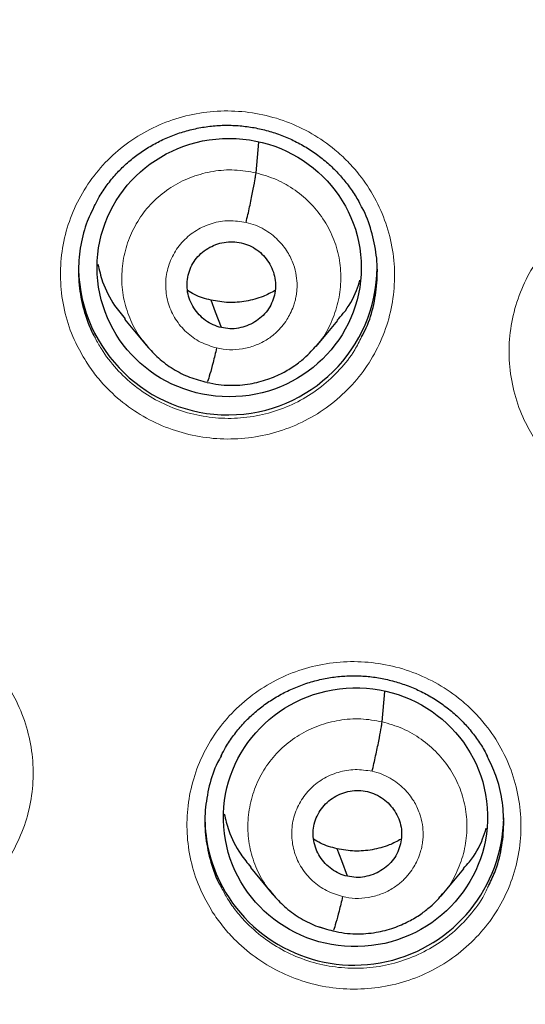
# Model space of a CAD drawing. Header units: millimetres. Extents: x 8 to 2385, y 12 to 2606.
# Tile 114 of 156: x 1042 to 1048, y 1854 to 1865. Entities that reach past the tile are written whole.
import ezdxf

# ---------------------------------------------------------------- set-up
doc = ezdxf.new("R2010")
doc.units = ezdxf.units.MM

msp = doc.modelspace()

# ---------------------------------------------------------------- linework, layer by layer
at = {"color": 7, "linetype": 'Continuous', "lineweight": 30}
for p, q in [((1044.965, 1863.038), (1044.996, 1863.388)), ((1043.469, 1861.376), (1043.716, 1861.077)), ((1045.649, 1861.065), (1045.895, 1861.36)), ((1043.709, 1861.086), (1043.724, 1861.07)), ((1043.726, 1861.072), (1043.72, 1861.081)), ((1046.4, 1856.795), (1046.43, 1857.14)), ((1044.902, 1855.138), (1045.149, 1854.839)), ((1047.085, 1854.827), (1047.331, 1855.123)), ((1045.142, 1854.848), (1045.157, 1854.832)), ((1045.16, 1854.834), (1045.153, 1854.842)), ((1047.081, 1854.831), (1047.059, 1854.806))]:
    msp.add_line(p, q, dxfattribs=at)
at = {"color": 252, "linetype": 'Continuous', "lineweight": 0}
for p, q in [((1043.746, 1861.047), (1043.726, 1861.072)), ((1044.403, 1860.653), (1044.259, 1860.701)), ((1045.18, 1854.808), (1045.16, 1854.834)), ((1045.838, 1854.414), (1045.693, 1854.462))]:
    msp.add_line(p, q, dxfattribs=at)
at = {"color": 7, "linetype": 'Continuous', "lineweight": 30, "flags": 128}
for points in [[(1044.571, 1861.278), (1044.505, 1861.453), (1044.454, 1861.59)], [(1046.005, 1855.038), (1045.94, 1855.213), (1045.888, 1855.351)]]:
    msp.add_lwpolyline(points, dxfattribs=at)
at = {"color": 252, "linetype": 'Continuous', "lineweight": 0}
for centre, radius, start, end in [((1059.33, 1861.516), 25.456, 359.9768, 180.2565), ((1059.329, 1862.269), 23.129, 185.2412, 354.9605)]:
    msp.add_arc(centre, radius, start, end, dxfattribs=at)
at = {"color": 7, "linetype": 'Continuous', "lineweight": 30}
for centre, radius, start, end in [((1044.645, 1861.986), 1.7, 181.6166, 359.1603), ((1059.33, 1862.229), 23.103, 180.848, 359.152), ((1046.027, 1855.704), 1.643, 180.7594, 206.0155), ((1046.08, 1855.732), 1.704, 206.0849, 359.0317)]:
    msp.add_arc(centre, radius, start, end, dxfattribs=at)
for centre, major_axis, ratio in [((1044.66, 1861.961), (1.503, -0.001), 0.977818), ((1046.097, 1855.71), (1.499, 0.108), 0.979023)]:
    msp.add_ellipse(centre, major_axis=major_axis, ratio=ratio, dxfattribs=at)
at = {"color": 252, "linetype": 'Continuous', "lineweight": 0}
for points, knots in [([(1059.487, 1910.611), (1058.096, 1910.576), (1055.312, 1910.506), (1051.169, 1909.942), (1047.092, 1909.047), (1043.111, 1907.795), (1039.259, 1906.204), (1035.565, 1904.284), (1032.058, 1902.052), (1028.766, 1899.524), (1025.715, 1896.72), (1022.928, 1893.663), (1020.427, 1890.375), (1018.233, 1886.884), (1016.361, 1883.216), (1014.826, 1879.399), (1013.643, 1875.465), (1012.814, 1871.443), (1012.365, 1867.366), (1012.247, 1863.658), (1012.443, 1861.329), (1012.525, 1860.362)], [0, 0, 0, 0, 0.053447, 0.106895, 0.160342, 0.21379, 0.267237, 0.320685, 0.374132, 0.42758, 0.481027, 0.534475, 0.587922, 0.641369, 0.694817, 0.748264, 0.801712, 0.855159, 0.908607, 0.962054, 1, 1, 1, 1]), ([(1043.031, 1860.893), (1042.99, 1860.963), (1042.895, 1861.124), (1042.797, 1861.4), (1042.739, 1861.711), (1042.737, 1862.027), (1042.788, 1862.338), (1042.892, 1862.637), (1043.045, 1862.914), (1043.244, 1863.161), (1043.482, 1863.372), (1043.754, 1863.54), (1044.05, 1863.662), (1044.363, 1863.732), (1044.685, 1863.751), (1045.004, 1863.715), (1045.314, 1863.629), (1045.604, 1863.491), (1045.835, 1863.331), (1046.011, 1863.169), (1046.169, 1862.99), (1046.322, 1862.758), (1046.451, 1862.468), (1046.527, 1862.161), (1046.551, 1861.846), (1046.519, 1861.532), (1046.435, 1861.227), (1046.3, 1860.942), (1046.118, 1860.682), (1045.893, 1860.457), (1045.634, 1860.271), (1045.346, 1860.132), (1045.038, 1860.041), (1044.719, 1860.004), (1044.397, 1860.019), (1044.083, 1860.087), (1043.784, 1860.205), (1043.51, 1860.372), (1043.298, 1860.554), (1043.141, 1860.731), (1043.067, 1860.839), (1043.031, 1860.893)], [0, 0, 0, 0, 0.0206, 0.047441, 0.074283, 0.10112, 0.127957, 0.154792, 0.181627, 0.208465, 0.235303, 0.262148, 0.288992, 0.315843, 0.342694, 0.369549, 0.396403, 0.423258, 0.450113, 0.466893, 0.483672, 0.510511, 0.537349, 0.564188, 0.591027, 0.617862, 0.644698, 0.671534, 0.698369, 0.725209, 0.752049, 0.778896, 0.805742, 0.832594, 0.859447, 0.886302, 0.913158, 0.940012, 0.966865, 0.983433, 1, 1, 1, 1]), ([(1043.72, 1861.081), (1043.687, 1861.12), (1043.602, 1861.221), (1043.511, 1861.414), (1043.445, 1861.647), (1043.431, 1861.889), (1043.464, 1862.128), (1043.541, 1862.356), (1043.662, 1862.566), (1043.824, 1862.748), (1044.019, 1862.895), (1044.239, 1863.001), (1044.477, 1863.062), (1044.723, 1863.081), (1044.884, 1863.053), (1044.965, 1863.038)], [0, 0, 0, 0, 0.049891, 0.129083, 0.208207, 0.28729, 0.366478, 0.445666, 0.52475, 0.603875, 0.683067, 0.762269, 0.8415, 0.920697, 1, 1, 1, 1]), ([(1044.965, 1863.038), (1045.044, 1863.016), (1045.201, 1862.971), (1045.414, 1862.846), (1045.599, 1862.687), (1045.75, 1862.495), (1045.859, 1862.278), (1045.923, 1862.044), (1045.937, 1861.803), (1045.905, 1861.563), (1045.826, 1861.336), (1045.739, 1861.17), (1045.668, 1861.093), (1045.652, 1861.076)], [0, 0, 0, 0, 0.097242, 0.194356, 0.291511, 0.38863, 0.485737, 0.582761, 0.679734, 0.776835, 0.873938, 0.970911, 1, 1, 1, 1]), ([(1048.133, 1860.015), (1048.093, 1860.085), (1047.999, 1860.245), (1047.901, 1860.52), (1047.843, 1860.831), (1047.841, 1861.147), (1047.892, 1861.458), (1047.996, 1861.757), (1048.149, 1862.034), (1048.348, 1862.281), (1048.586, 1862.493), (1048.858, 1862.661), (1049.154, 1862.784), (1049.467, 1862.854), (1049.789, 1862.873), (1050.108, 1862.838), (1050.418, 1862.752), (1050.708, 1862.615), (1050.939, 1862.455), (1051.115, 1862.294), (1051.273, 1862.115), (1051.426, 1861.883), (1051.555, 1861.594), (1051.631, 1861.287), (1051.655, 1860.972), (1051.623, 1860.658), (1051.539, 1860.353), (1051.404, 1860.067), (1051.222, 1859.807), (1050.997, 1859.582), (1050.738, 1859.396), (1050.449, 1859.256), (1050.142, 1859.165), (1049.822, 1859.127), (1049.501, 1859.142), (1049.187, 1859.21), (1048.888, 1859.327), (1048.613, 1859.494), (1048.402, 1859.676), (1048.244, 1859.853), (1048.17, 1859.961), (1048.133, 1860.015)], [0, 0, 0, 0, 0.020431, 0.047274, 0.074117, 0.100959, 0.1278, 0.154641, 0.181482, 0.208325, 0.235168, 0.262013, 0.288859, 0.315707, 0.342556, 0.369405, 0.396255, 0.423104, 0.449953, 0.466724, 0.483495, 0.510337, 0.537179, 0.564021, 0.590863, 0.617704, 0.644545, 0.671386, 0.698228, 0.725071, 0.751915, 0.778762, 0.805608, 0.832457, 0.859306, 0.886156, 0.913005, 0.939854, 0.966702, 0.983351, 1, 1, 1, 1]), ([(1044.516, 1861.047), (1044.454, 1861.066), (1044.329, 1861.105), (1044.169, 1861.221), (1044.043, 1861.37), (1043.962, 1861.547), (1043.929, 1861.738), (1043.948, 1861.931), (1044.017, 1862.112), (1044.132, 1862.269), (1044.284, 1862.392), (1044.463, 1862.471), (1044.658, 1862.504), (1044.788, 1862.485), (1044.852, 1862.475)], [0, 0, 0, 0, 0.0833344, 0.1666652, 0.2499973, 0.3333269, 0.4166656, 0.4999998, 0.583337, 0.6666719, 0.7500024, 0.8333347, 0.9166657, 1, 1, 1, 1]), ([(1044.852, 1862.475), (1044.889, 1862.465), (1044.96, 1862.446), (1045.086, 1862.384), (1045.215, 1862.285), (1045.326, 1862.146), (1045.393, 1862.005), (1045.426, 1861.875), (1045.434, 1861.776), (1045.431, 1861.708), (1045.426, 1861.665), (1045.42, 1861.627), (1045.414, 1861.598), (1045.405, 1861.563), (1045.388, 1861.511), (1045.358, 1861.441), (1045.315, 1861.364), (1045.269, 1861.302), (1045.223, 1861.251), (1045.182, 1861.211), (1045.134, 1861.172), (1045.059, 1861.122), (1044.952, 1861.07), (1044.811, 1861.033), (1044.663, 1861.021), (1044.565, 1861.038), (1044.516, 1861.047)], [0, 0, 0, 0, 0.048252, 0.094103, 0.178921, 0.254849, 0.321821, 0.379855, 0.428878, 0.450033, 0.468954, 0.485645, 0.500103, 0.507814, 0.532029, 0.571426, 0.606112, 0.647464, 0.670627, 0.695432, 0.721885, 0.750007, 0.811671, 0.873878, 0.936589, 1, 1, 1, 1]), ([(1043.134, 1861.162), (1043.157, 1861.119), (1043.225, 1860.994), (1043.372, 1860.806), (1043.58, 1860.61), (1043.819, 1860.452), (1044.082, 1860.335), (1044.361, 1860.264), (1044.647, 1860.238), (1044.934, 1860.261), (1045.213, 1860.331), (1045.475, 1860.446), (1045.715, 1860.602), (1045.921, 1860.797), (1046.075, 1860.988), (1046.141, 1861.123), (1046.165, 1861.172)], [0, 0, 0, 0, 0.038981, 0.115315, 0.19165, 0.267984, 0.344318, 0.420669, 0.497019, 0.573385, 0.649751, 0.726118, 0.802484, 0.878836, 0.955188, 1, 1, 1, 1]), ([(1038.919, 1855.243), (1038.878, 1855.313), (1038.784, 1855.473), (1038.686, 1855.748), (1038.628, 1856.058), (1038.625, 1856.374), (1038.676, 1856.685), (1038.78, 1856.982), (1038.932, 1857.259), (1039.131, 1857.505), (1039.369, 1857.717), (1039.64, 1857.884), (1039.936, 1858.006), (1040.25, 1858.076), (1040.571, 1858.095), (1040.891, 1858.059), (1041.201, 1857.972), (1041.491, 1857.835), (1041.722, 1857.675), (1041.898, 1857.514), (1042.056, 1857.335), (1042.21, 1857.103), (1042.338, 1856.814), (1042.415, 1856.507), (1042.439, 1856.193), (1042.408, 1855.879), (1042.325, 1855.575), (1042.189, 1855.29), (1042.008, 1855.031), (1041.783, 1854.806), (1041.524, 1854.621), (1041.236, 1854.482), (1040.928, 1854.392), (1040.609, 1854.354), (1040.288, 1854.369), (1039.973, 1854.437), (1039.674, 1854.555), (1039.399, 1854.722), (1039.188, 1854.904), (1039.03, 1855.081), (1038.956, 1855.189), (1038.919, 1855.243)], [0, 0, 0, 0, 0.020473, 0.047304, 0.074134, 0.100961, 0.127788, 0.15462, 0.181452, 0.208294, 0.235136, 0.26199, 0.288844, 0.315706, 0.342568, 0.369431, 0.396293, 0.423149, 0.450005, 0.466782, 0.483558, 0.510386, 0.537214, 0.564042, 0.590871, 0.617698, 0.644526, 0.67136, 0.698195, 0.725041, 0.751887, 0.778744, 0.805601, 0.832464, 0.859327, 0.886189, 0.91305, 0.939902, 0.966755, 0.983378, 1, 1, 1, 1]), ([(1044.468, 1854.636), (1044.428, 1854.705), (1044.334, 1854.865), (1044.236, 1855.139), (1044.178, 1855.449), (1044.176, 1855.764), (1044.226, 1856.075), (1044.33, 1856.373), (1044.483, 1856.65), (1044.682, 1856.897), (1044.92, 1857.108), (1045.191, 1857.277), (1045.487, 1857.399), (1045.801, 1857.469), (1046.122, 1857.488), (1046.442, 1857.453), (1046.752, 1857.366), (1047.042, 1857.229), (1047.273, 1857.07), (1047.449, 1856.909), (1047.607, 1856.731), (1047.76, 1856.499), (1047.889, 1856.21), (1047.965, 1855.903), (1047.989, 1855.589), (1047.958, 1855.275), (1047.875, 1854.971), (1047.739, 1854.686), (1047.558, 1854.427), (1047.333, 1854.202), (1047.074, 1854.016), (1046.786, 1853.877), (1046.478, 1853.786), (1046.159, 1853.748), (1045.837, 1853.762), (1045.523, 1853.83), (1045.224, 1853.948), (1044.949, 1854.114), (1044.738, 1854.296), (1044.579, 1854.474), (1044.505, 1854.582), (1044.468, 1854.636)], [0, 0, 0, 0, 0.020309, 0.047144, 0.07398, 0.100816, 0.127651, 0.154491, 0.181331, 0.208178, 0.235024, 0.261877, 0.28873, 0.315585, 0.34244, 0.369294, 0.396148, 0.422996, 0.449845, 0.466612, 0.483379, 0.510215, 0.53705, 0.563886, 0.590721, 0.617558, 0.644395, 0.671236, 0.698078, 0.724927, 0.751776, 0.778629, 0.805483, 0.832339, 0.859194, 0.886047, 0.912899, 0.939745, 0.966592, 0.983296, 1, 1, 1, 1]), ([(1045.153, 1854.842), (1045.121, 1854.881), (1045.036, 1854.981), (1044.945, 1855.174), (1044.88, 1855.406), (1044.866, 1855.647), (1044.898, 1855.886), (1044.976, 1856.114), (1045.097, 1856.324), (1045.258, 1856.505), (1045.453, 1856.651), (1045.674, 1856.757), (1045.911, 1856.819), (1046.158, 1856.838), (1046.319, 1856.81), (1046.4, 1856.795)], [0, 0, 0, 0, 0.049334, 0.128573, 0.207743, 0.286872, 0.366106, 0.445341, 0.524471, 0.603643, 0.682882, 0.76213, 0.841407, 0.92065, 1, 1, 1, 1]), ([(1046.4, 1856.795), (1046.478, 1856.773), (1046.636, 1856.728), (1046.848, 1856.603), (1047.034, 1856.444), (1047.184, 1856.253), (1047.294, 1856.036), (1047.357, 1855.803), (1047.372, 1855.563), (1047.34, 1855.323), (1047.26, 1855.097), (1047.172, 1854.929), (1047.099, 1854.85), (1047.081, 1854.831)], [0, 0, 0, 0, 0.096925, 0.193721, 0.290559, 0.38736, 0.48415, 0.580857, 0.677513, 0.774297, 0.871082, 0.96774, 1, 1, 1, 1]), ([(1045.951, 1854.807), (1045.888, 1854.827), (1045.764, 1854.866), (1045.603, 1854.981), (1045.478, 1855.13), (1045.396, 1855.306), (1045.364, 1855.497), (1045.382, 1855.69), (1045.452, 1855.87), (1045.566, 1856.027), (1045.718, 1856.15), (1045.898, 1856.228), (1046.093, 1856.262), (1046.222, 1856.242), (1046.287, 1856.233)], [0, 0, 0, 0, 0.083333, 0.166663, 0.249998, 0.333333, 0.416664, 0.499995, 0.58333, 0.66666, 0.749994, 0.833328, 0.916663, 1, 1, 1, 1]), ([(1046.287, 1856.233), (1046.323, 1856.223), (1046.395, 1856.204), (1046.521, 1856.142), (1046.65, 1856.043), (1046.761, 1855.904), (1046.828, 1855.763), (1046.861, 1855.633), (1046.868, 1855.535), (1046.865, 1855.467), (1046.86, 1855.424), (1046.854, 1855.386), (1046.848, 1855.357), (1046.839, 1855.323), (1046.823, 1855.271), (1046.793, 1855.202), (1046.749, 1855.124), (1046.704, 1855.063), (1046.658, 1855.011), (1046.616, 1854.971), (1046.568, 1854.933), (1046.493, 1854.882), (1046.384, 1854.83), (1046.242, 1854.793), (1046.094, 1854.781), (1045.999, 1854.799), (1045.951, 1854.807)], [0, 0, 0, 0, 0.0484, 0.094379, 0.179392, 0.255437, 0.322448, 0.380442, 0.429347, 0.450413, 0.469225, 0.485788, 0.500098, 0.50774, 0.531889, 0.571262, 0.605957, 0.647338, 0.670523, 0.695356, 0.721841, 0.749999, 0.813072, 0.87575, 0.937994, 1, 1, 1, 1]), ([(1044.573, 1854.908), (1044.595, 1854.865), (1044.644, 1854.77), (1044.743, 1854.636), (1044.883, 1854.476), (1045.073, 1854.314), (1045.318, 1854.165), (1045.585, 1854.06), (1045.867, 1853.999), (1046.154, 1853.986), (1046.44, 1854.019), (1046.715, 1854.1), (1046.973, 1854.225), (1047.205, 1854.39), (1047.404, 1854.593), (1047.538, 1854.771), (1047.59, 1854.886), (1047.603, 1854.916)], [0, 0, 0, 0, 0.039185, 0.086655, 0.134126, 0.210416, 0.286707, 0.362996, 0.439286, 0.515581, 0.591875, 0.668192, 0.744509, 0.820837, 0.897165, 0.973489, 1, 1, 1, 1])]:
    msp.add_open_spline(points, degree=3, knots=knots, dxfattribs=at)
at = {"color": 7, "linetype": 'Continuous', "lineweight": 30}
for points, knots in [([(1059.487, 1910.623), (1059.266, 1910.624), (1058.562, 1910.629), (1057.385, 1910.587), (1055.969, 1910.502), (1054.586, 1910.376), (1053.238, 1910.214), (1051.926, 1910.019), (1050.65, 1909.795), (1049.392, 1909.539), (1048.154, 1909.253), (1046.938, 1908.94), (1045.763, 1908.605), (1044.631, 1908.252), (1043.54, 1907.883), (1042.4, 1907.468), (1041.22, 1907.005), (1040.01, 1906.49), (1038.866, 1905.967), (1037.785, 1905.439), (1036.767, 1904.91), (1035.826, 1904.393), (1034.96, 1903.89), (1034.164, 1903.406), (1033.417, 1902.932), (1032.719, 1902.471), (1031.896, 1901.905), (1030.957, 1901.225), (1029.912, 1900.422), (1028.929, 1899.621), (1028.005, 1898.827), (1027.139, 1898.042), (1026.327, 1897.27), (1025.589, 1896.532), (1024.917, 1895.833), (1024.305, 1895.169), (1023.714, 1894.504), (1023.126, 1893.816), (1022.528, 1893.085), (1021.928, 1892.321), (1021.329, 1891.523), (1020.734, 1890.693), (1020.134, 1889.816), (1019.534, 1888.893), (1018.934, 1887.921), (1018.339, 1886.9), (1017.751, 1885.83), (1017.163, 1884.691), (1016.584, 1883.488), (1016.023, 1882.231), (1015.496, 1880.95), (1015.005, 1879.648), (1014.551, 1878.327), (1014.126, 1876.957), (1013.735, 1875.537), (1013.383, 1874.069), (1013.079, 1872.584), (1012.857, 1871.271), (1012.698, 1870.136), (1012.586, 1869.182), (1012.495, 1868.224), (1012.424, 1867.267), (1012.375, 1866.329), (1012.346, 1865.43), (1012.334, 1864.584), (1012.336, 1863.791), (1012.351, 1863.053), (1012.374, 1862.372), (1012.405, 1861.748), (1012.44, 1861.181), (1012.478, 1860.666), (1012.506, 1860.339), (1012.52, 1860.185)], [0, 0, 0, 0, 0.008492, 0.027008, 0.045137, 0.062878, 0.08023, 0.097189, 0.113755, 0.129924, 0.146436, 0.162509, 0.178141, 0.193331, 0.208078, 0.222382, 0.239946, 0.256796, 0.272935, 0.288367, 0.303095, 0.317125, 0.329717, 0.341695, 0.353066, 0.363834, 0.374004, 0.391629, 0.408607, 0.424945, 0.440648, 0.45572, 0.470164, 0.483982, 0.4961, 0.507694, 0.518903, 0.530537, 0.542728, 0.555481, 0.568181, 0.581396, 0.59513, 0.609384, 0.62416, 0.639461, 0.655287, 0.671639, 0.689315, 0.707214, 0.725198, 0.743263, 0.761404, 0.77962, 0.799171, 0.818799, 0.838501, 0.858275, 0.870742, 0.883236, 0.895757, 0.908306, 0.920692, 0.932393, 0.94338, 0.953654, 0.963217, 0.97207, 0.980075, 0.987398, 0.994039, 1, 1, 1, 1]), ([(1036.293, 1863.54), (1036.296, 1863.596), (1036.313, 1863.849), (1036.359, 1864.297), (1036.43, 1864.886), (1036.518, 1865.473), (1036.621, 1866.057), (1036.741, 1866.638), (1036.875, 1867.216), (1037.025, 1867.79), (1037.19, 1868.361), (1037.37, 1868.927), (1037.566, 1869.488), (1037.776, 1870.044), (1038.001, 1870.594), (1038.241, 1871.138), (1038.495, 1871.676), (1038.763, 1872.207), (1039.045, 1872.732), (1039.341, 1873.248), (1039.651, 1873.757), (1039.975, 1874.258), (1040.312, 1874.75), (1040.661, 1875.234), (1041.024, 1875.708), (1041.399, 1876.173), (1041.786, 1876.628), (1042.185, 1877.074), (1042.596, 1877.508), (1043.019, 1877.932), (1043.452, 1878.345), (1043.897, 1878.747), (1044.352, 1879.137), (1044.817, 1879.515), (1045.292, 1879.882), (1045.777, 1880.236), (1046.271, 1880.577), (1046.774, 1880.906), (1047.285, 1881.221), (1047.805, 1881.524), (1048.333, 1881.812), (1048.868, 1882.088), (1049.411, 1882.349), (1049.96, 1882.597), (1050.515, 1882.83), (1051.077, 1883.049), (1051.644, 1883.253), (1052.217, 1883.443), (1052.794, 1883.618), (1053.376, 1883.778), (1053.962, 1883.924), (1054.551, 1884.054), (1055.144, 1884.169), (1055.74, 1884.268), (1056.338, 1884.353), (1056.938, 1884.422), (1057.54, 1884.476), (1058.143, 1884.514), (1058.747, 1884.536), (1059.351, 1884.544), (1059.955, 1884.535), (1060.559, 1884.512), (1061.162, 1884.472), (1061.763, 1884.418), (1062.363, 1884.347), (1062.961, 1884.262), (1063.557, 1884.161), (1064.08, 1884.059), (1064.403, 1883.988), (1064.531, 1883.959)], [0, 0, 0, 0, 0.00428, 0.019461, 0.034641, 0.049822, 0.065002, 0.080183, 0.095362, 0.110542, 0.125722, 0.140901, 0.156079, 0.171258, 0.186436, 0.201613, 0.21679, 0.231967, 0.247143, 0.262319, 0.277494, 0.292668, 0.307842, 0.323016, 0.338188, 0.353361, 0.368532, 0.383704, 0.398874, 0.414044, 0.429213, 0.444382, 0.45955, 0.474718, 0.489885, 0.505051, 0.520217, 0.535383, 0.550547, 0.565712, 0.580876, 0.596039, 0.611202, 0.626364, 0.641526, 0.656688, 0.671849, 0.68701, 0.702171, 0.717331, 0.732491, 0.747651, 0.76281, 0.77797, 0.793129, 0.808287, 0.823446, 0.838605, 0.853763, 0.868922, 0.88408, 0.899239, 0.914397, 0.929555, 0.944714, 0.959873, 0.975031, 0.99019, 1, 1, 1, 1]), ([(1043.134, 1862.675), (1043.149, 1862.706), (1043.19, 1862.784), (1043.27, 1862.903), (1043.372, 1863.028), (1043.485, 1863.141), (1043.609, 1863.243), (1043.742, 1863.332), (1043.886, 1863.41), (1044.037, 1863.474), (1044.194, 1863.524), (1044.356, 1863.559), (1044.519, 1863.579), (1044.682, 1863.582), (1044.844, 1863.57), (1045.004, 1863.543), (1045.162, 1863.501), (1045.316, 1863.444), (1045.464, 1863.372), (1045.605, 1863.288), (1045.736, 1863.19), (1045.857, 1863.081), (1045.966, 1862.962), (1046.061, 1862.833), (1046.125, 1862.733), (1046.153, 1862.674), (1046.158, 1862.663)], [0, 0, 0, 0, 0.0281277, 0.0725545, 0.1164922, 0.1597658, 0.2026686, 0.2460145, 0.2898719, 0.3340814, 0.3784512, 0.422733, 0.4667352, 0.5103451, 0.5534421, 0.5966555, 0.6402621, 0.6841764, 0.7282765, 0.7724016, 0.8163835, 0.8601184, 0.9034754, 0.946711, 0.9903755, 1, 1, 1, 1]), ([(1044.852, 1862.475), (1044.859, 1862.504), (1044.873, 1862.563), (1044.899, 1862.681), (1044.928, 1862.822), (1044.95, 1862.936), (1044.961, 1863.006), (1044.964, 1863.027), (1044.965, 1863.038)], [0, 0, 0, 0, 0.125706, 0.250689, 0.500194, 0.749627, 0.874495, 1, 1, 1, 1]), ([(1043.133, 1862.679), (1043.098, 1862.605), (1043.021, 1862.447), (1042.959, 1862.184), (1042.937, 1861.903), (1042.965, 1861.621), (1043.033, 1861.384), (1043.094, 1861.231), (1043.129, 1861.171), (1043.134, 1861.162)], [0, 0, 0, 0, 0.154442, 0.332953, 0.511465, 0.689941, 0.868418, 0.979801, 1, 1, 1, 1]), ([(1046.165, 1861.172), (1046.184, 1861.206), (1046.248, 1861.323), (1046.311, 1861.542), (1046.351, 1861.821), (1046.343, 1862.104), (1046.281, 1862.379), (1046.218, 1862.569), (1046.163, 1862.657), (1046.158, 1862.666)], [0, 0, 0, 0, 0.074865, 0.256179, 0.437442, 0.618705, 0.799942, 0.98118, 1, 1, 1, 1]), ([(1044.571, 1861.278), (1044.539, 1861.288), (1044.475, 1861.306), (1044.39, 1861.358), (1044.316, 1861.423), (1044.256, 1861.501), (1044.211, 1861.588), (1044.184, 1861.682), (1044.178, 1861.779), (1044.191, 1861.875), (1044.222, 1861.967), (1044.271, 1862.051), (1044.337, 1862.123), (1044.416, 1862.182), (1044.505, 1862.225), (1044.601, 1862.251), (1044.7, 1862.26), (1044.765, 1862.249), (1044.798, 1862.243)], [0, 0, 0, 0, 0.062617, 0.1251, 0.187763, 0.250498, 0.313062, 0.375349, 0.437605, 0.499998, 0.562391, 0.624649, 0.686937, 0.749502, 0.812237, 0.874899, 0.937383, 1, 1, 1, 1]), ([(1044.798, 1862.243), (1044.83, 1862.234), (1044.893, 1862.216), (1044.978, 1862.164), (1045.052, 1862.099), (1045.113, 1862.021), (1045.157, 1861.934), (1045.184, 1861.84), (1045.191, 1861.743), (1045.178, 1861.647), (1045.146, 1861.555), (1045.097, 1861.471), (1045.031, 1861.398), (1044.952, 1861.34), (1044.863, 1861.297), (1044.768, 1861.27), (1044.668, 1861.261), (1044.603, 1861.273), (1044.571, 1861.278)], [0, 0, 0, 0, 0.062617, 0.1251, 0.187763, 0.250498, 0.313062, 0.375349, 0.437605, 0.499998, 0.562391, 0.624649, 0.686937, 0.749502, 0.812237, 0.874899, 0.937383, 1, 1, 1, 1]), ([(1043.166, 1862), (1043.182, 1861.933), (1043.221, 1861.768), (1043.328, 1861.556), (1043.434, 1861.429), (1043.475, 1861.38)], [0, 0, 0, 0, 0.2953345, 0.7275927, 1, 1, 1, 1]), ([(1045.89, 1861.364), (1045.913, 1861.389), (1046.005, 1861.489), (1046.093, 1861.645), (1046.136, 1861.779), (1046.148, 1861.818)], [0, 0, 0, 0, 0.19489, 0.767237, 1, 1, 1, 1]), ([(1044.454, 1861.59), (1044.388, 1861.607), (1044.294, 1861.632), (1044.212, 1861.684), (1044.186, 1861.7)], [0, 0, 0, 0, 0.691317, 1, 1, 1, 1]), ([(1045.182, 1861.699), (1045.137, 1861.676), (1045.033, 1861.621), (1044.853, 1861.575), (1044.652, 1861.555), (1044.52, 1861.579), (1044.454, 1861.59)], [0, 0, 0, 0, 0.201954, 0.468286, 0.733859, 1, 1, 1, 1]), ([(1043.724, 1861.07), (1043.766, 1861.023), (1043.855, 1860.924), (1044.02, 1860.805), (1044.207, 1860.708), (1044.342, 1860.674), (1044.409, 1860.657)], [0, 0, 0, 0, 0.230929, 0.488331, 0.744468, 1, 1, 1, 1]), ([(1044.409, 1860.656), (1044.452, 1860.647), (1044.536, 1860.629), (1044.7, 1860.618), (1044.89, 1860.632), (1045.093, 1860.684), (1045.263, 1860.757), (1045.401, 1860.84), (1045.508, 1860.924), (1045.589, 1861.002), (1045.633, 1861.053), (1045.652, 1861.076)], [0, 0, 0, 0, 0.095956, 0.187121, 0.355725, 0.506737, 0.640159, 0.756016, 0.854467, 0.935724, 1, 1, 1, 1]), ([(1044.516, 1861.047), (1044.503, 1860.99), (1044.475, 1860.876), (1044.44, 1860.746), (1044.417, 1860.67), (1044.412, 1860.665), (1044.41, 1860.664)], [0, 0, 0, 0, 0.290641, 0.582744, 0.874598, 1, 1, 1, 1]), ([(1034.22, 1857.761), (1034.248, 1857.598), (1034.312, 1857.23), (1034.429, 1856.66), (1034.569, 1856.052), (1034.725, 1855.448), (1034.896, 1854.847), (1035.082, 1854.251), (1035.283, 1853.66), (1035.5, 1853.073), (1035.731, 1852.492), (1035.976, 1851.917), (1036.236, 1851.349), (1036.511, 1850.786), (1036.8, 1850.231), (1037.102, 1849.683), (1037.419, 1849.142), (1037.749, 1848.61), (1038.093, 1848.085), (1038.449, 1847.57), (1038.819, 1847.063), (1039.202, 1846.565), (1039.597, 1846.077), (1040.004, 1845.599), (1040.423, 1845.13), (1040.854, 1844.673), (1041.297, 1844.225), (1041.75, 1843.789), (1042.215, 1843.364), (1042.69, 1842.951), (1043.176, 1842.549), (1043.672, 1842.16), (1044.177, 1841.782), (1044.692, 1841.417), (1045.216, 1841.065), (1045.749, 1840.726), (1046.29, 1840.4), (1046.839, 1840.087), (1047.396, 1839.788), (1047.961, 1839.503), (1048.532, 1839.231), (1049.111, 1838.974), (1049.685, 1838.734), (1050.07, 1838.587), (1050.257, 1838.516)], [0, 0, 0, 0, 0.019059, 0.043002, 0.066946, 0.09089, 0.114834, 0.138778, 0.162723, 0.186668, 0.210614, 0.23456, 0.258507, 0.282454, 0.306402, 0.330351, 0.3543, 0.37825, 0.4022, 0.426151, 0.450103, 0.474056, 0.498009, 0.521963, 0.545918, 0.569873, 0.593829, 0.617786, 0.641744, 0.665702, 0.689661, 0.713621, 0.737582, 0.761543, 0.785505, 0.809467, 0.833431, 0.857394, 0.881359, 0.905324, 0.92929, 0.953256, 0.977222, 1, 1, 1, 1]), ([(1044.569, 1856.409), (1044.585, 1856.441), (1044.626, 1856.522), (1044.708, 1856.641), (1044.81, 1856.767), (1044.923, 1856.88), (1045.046, 1856.981), (1045.18, 1857.07), (1045.323, 1857.148), (1045.474, 1857.212), (1045.632, 1857.263), (1045.793, 1857.298), (1045.956, 1857.317), (1046.12, 1857.321), (1046.281, 1857.309), (1046.441, 1857.282), (1046.599, 1857.24), (1046.753, 1857.184), (1046.901, 1857.113), (1047.042, 1857.028), (1047.174, 1856.931), (1047.294, 1856.823), (1047.403, 1856.704), (1047.498, 1856.575), (1047.564, 1856.473), (1047.592, 1856.413), (1047.598, 1856.4)], [0, 0, 0, 0, 0.029519, 0.073821, 0.117635, 0.160786, 0.203565, 0.246782, 0.290507, 0.334581, 0.378811, 0.422951, 0.46681, 0.510276, 0.553229, 0.596296, 0.639756, 0.683524, 0.727476, 0.771454, 0.815289, 0.858878, 0.902092, 0.945187, 0.988713, 1, 1, 1, 1]), ([(1046.287, 1856.233), (1046.294, 1856.262), (1046.307, 1856.32), (1046.333, 1856.438), (1046.363, 1856.579), (1046.385, 1856.694), (1046.396, 1856.763), (1046.398, 1856.784), (1046.4, 1856.795)], [0, 0, 0, 0, 0.125933, 0.25099, 0.500342, 0.749534, 0.874379, 1, 1, 1, 1]), ([(1044.571, 1856.412), (1044.556, 1856.385), (1044.493, 1856.277), (1044.428, 1856.067), (1044.38, 1855.79), (1044.383, 1855.508), (1044.436, 1855.231), (1044.504, 1855.03), (1044.561, 1854.928), (1044.573, 1854.908)], [0, 0, 0, 0, 0.058941, 0.238458, 0.417943, 0.597428, 0.776911, 0.956393, 1, 1, 1, 1]), ([(1047.603, 1854.916), (1047.631, 1854.971), (1047.701, 1855.109), (1047.763, 1855.351), (1047.792, 1855.631), (1047.77, 1855.912), (1047.708, 1856.174), (1047.632, 1856.331), (1047.597, 1856.403)], [0, 0, 0, 0, 0.118679, 0.300372, 0.482064, 0.663762, 0.845459, 1, 1, 1, 1]), ([(1046.005, 1855.038), (1045.973, 1855.047), (1045.91, 1855.066), (1045.825, 1855.117), (1045.751, 1855.182), (1045.69, 1855.26), (1045.646, 1855.347), (1045.619, 1855.441), (1045.612, 1855.537), (1045.625, 1855.634), (1045.657, 1855.725), (1045.706, 1855.809), (1045.772, 1855.882), (1045.851, 1855.94), (1045.94, 1855.983), (1046.035, 1856.009), (1046.135, 1856.019), (1046.2, 1856.007), (1046.232, 1856.002)], [0, 0, 0, 0, 0.062616, 0.125098, 0.187759, 0.250494, 0.313059, 0.375346, 0.437602, 0.499995, 0.562389, 0.624649, 0.686939, 0.749505, 0.81224, 0.8749, 0.937383, 1, 1, 1, 1]), ([(1046.232, 1856.002), (1046.264, 1855.992), (1046.328, 1855.974), (1046.413, 1855.923), (1046.487, 1855.857), (1046.547, 1855.78), (1046.592, 1855.693), (1046.619, 1855.599), (1046.625, 1855.502), (1046.612, 1855.406), (1046.581, 1855.314), (1046.532, 1855.23), (1046.466, 1855.158), (1046.387, 1855.1), (1046.298, 1855.057), (1046.202, 1855.03), (1046.103, 1855.021), (1046.038, 1855.033), (1046.005, 1855.038)], [0, 0, 0, 0, 0.062616, 0.125098, 0.187759, 0.250494, 0.313059, 0.375346, 0.437602, 0.499995, 0.562389, 0.624649, 0.686939, 0.749505, 0.81224, 0.8749, 0.937383, 1, 1, 1, 1]), ([(1044.603, 1855.748), (1044.618, 1855.685), (1044.657, 1855.524), (1044.762, 1855.317), (1044.867, 1855.191), (1044.908, 1855.142)], [0, 0, 0, 0, 0.284732, 0.725588, 1, 1, 1, 1]), ([(1047.326, 1855.127), (1047.348, 1855.152), (1047.44, 1855.251), (1047.529, 1855.408), (1047.572, 1855.545), (1047.585, 1855.587)], [0, 0, 0, 0, 0.188415, 0.754592, 1, 1, 1, 1]), ([(1045.888, 1855.351), (1045.823, 1855.368), (1045.728, 1855.393), (1045.646, 1855.444), (1045.621, 1855.46)], [0, 0, 0, 0, 0.69107, 1, 1, 1, 1]), ([(1046.616, 1855.46), (1046.572, 1855.437), (1046.468, 1855.382), (1046.288, 1855.336), (1046.087, 1855.316), (1045.954, 1855.34), (1045.888, 1855.351)], [0, 0, 0, 0, 0.2022186, 0.4684597, 0.7339423, 1, 1, 1, 1]), ([(1045.843, 1854.417), (1045.887, 1854.408), (1045.971, 1854.39), (1046.135, 1854.379), (1046.325, 1854.394), (1046.528, 1854.446), (1046.698, 1854.519), (1046.836, 1854.602), (1046.943, 1854.686), (1047.025, 1854.764), (1047.068, 1854.815), (1047.087, 1854.838)], [0, 0, 0, 0, 0.095869, 0.18696, 0.355458, 0.506413, 0.639823, 0.75571, 0.854227, 0.935587, 1, 1, 1, 1]), ([(1045.157, 1854.832), (1045.199, 1854.785), (1045.288, 1854.686), (1045.454, 1854.566), (1045.641, 1854.469), (1045.776, 1854.435), (1045.843, 1854.418)], [0, 0, 0, 0, 0.230766, 0.488181, 0.744368, 1, 1, 1, 1]), ([(1045.951, 1854.807), (1045.937, 1854.751), (1045.909, 1854.636), (1045.874, 1854.507), (1045.851, 1854.432), (1045.846, 1854.426), (1045.845, 1854.425)], [0, 0, 0, 0, 0.290286, 0.582544, 0.874645, 1, 1, 1, 1])]:
    msp.add_open_spline(points, degree=3, knots=knots, dxfattribs=at)

doc.saveas('drawing.dxf')
